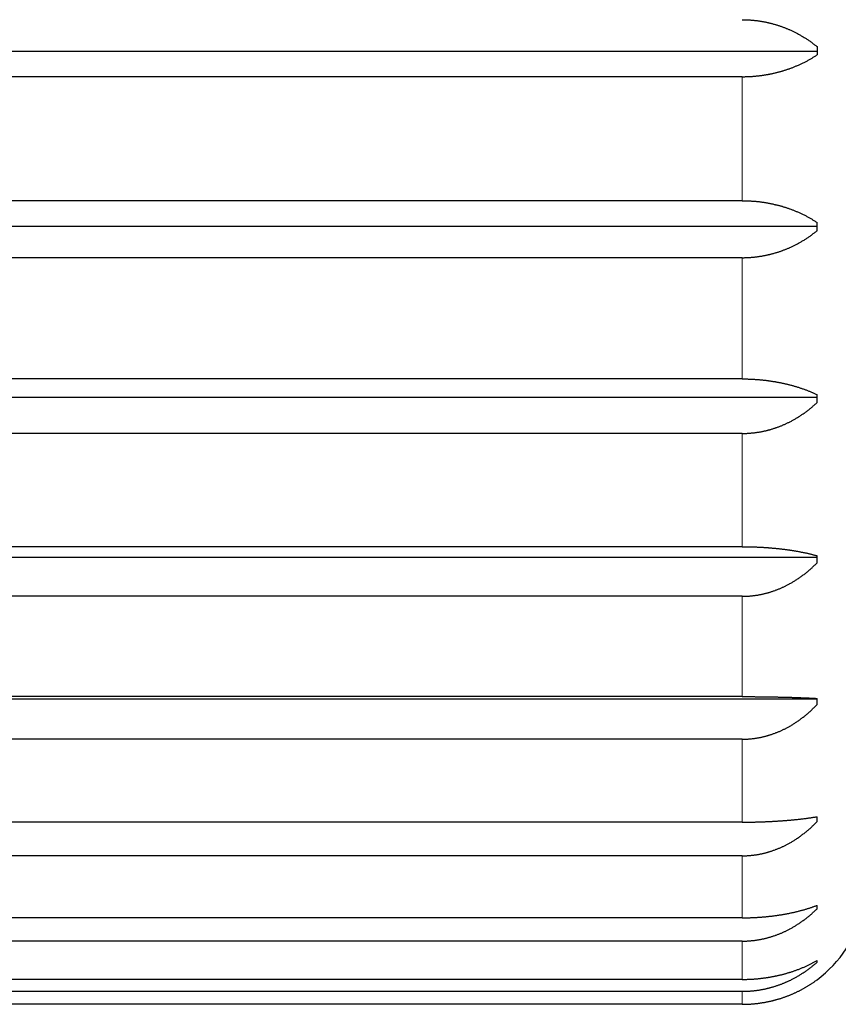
# Model space of a CAD drawing. Header units: millimetres. Extents: x 8 to 760, y 12 to 454.
# Tile 98 of 116: x 601 to 611, y 409 to 421. Entities that reach past the tile are written whole.
import ezdxf

# ---------------------------------------------------------------- set-up
doc = ezdxf.new("R2010")
doc.units = ezdxf.units.MM

msp = doc.modelspace()

# ---------------------------------------------------------------- linework, layer by layer
at = {"color": 7, "linetype": 'Continuous', "lineweight": 30}
for p, q in [((610.604, 420.602), (610.604, 420.502)), ((591.574, 420.547), (610.604, 420.547)), ((609.704, 420.24), (592.704, 420.24)), ((609.704, 418.752), (592.704, 418.752)), ((591.574, 418.446), (610.604, 418.446)), ((610.604, 418.391), (610.604, 418.49)), ((609.704, 418.067), (592.704, 418.067)), ((609.704, 416.612), (592.704, 416.612)), ((610.604, 416.328), (610.604, 416.423)), ((591.574, 416.391), (610.604, 416.391)), ((609.704, 415.957), (592.704, 415.957)), ((609.704, 414.597), (592.704, 414.597)), ((591.574, 414.471), (610.604, 414.471)), ((610.604, 414.403), (610.604, 414.489)), ((609.704, 414.001), (592.704, 414.001)), ((591.574, 412.771), (610.604, 412.771)), ((609.704, 412.797), (592.704, 412.797)), ((610.604, 412.701), (610.604, 412.775)), ((609.704, 412.285), (592.704, 412.285)), ((610.604, 411.296), (610.604, 411.355)), ((609.704, 411.289), (592.704, 411.289)), ((609.704, 410.885), (592.704, 410.885)), ((610.604, 410.249), (610.604, 410.29)), ((609.704, 410.141), (592.704, 410.141)), ((609.704, 409.861), (592.704, 409.861)), ((610.604, 409.607), (610.604, 409.627)), ((609.704, 409.401), (592.704, 409.401)), ((610.604, 409.396), (610.604, 409.396)), ((609.704, 409.257), (592.704, 409.257)), ((609.704, 409.102), (592.704, 409.102))]:
    msp.add_line(p, q, dxfattribs=at)
at = {"color": 8, "linetype": 'Continuous', "lineweight": 0}
for p, q in [((609.704, 418.752), (609.704, 420.24)), ((609.704, 416.612), (609.704, 418.067)), ((609.704, 414.597), (609.704, 415.957)), ((609.704, 412.797), (609.704, 414.001)), ((609.704, 411.289), (609.704, 412.285)), ((609.704, 410.141), (609.704, 410.885)), ((609.704, 409.401), (609.704, 409.861)), ((609.704, 409.102), (609.704, 409.257))]:
    msp.add_line(p, q, dxfattribs=at)
at = {"color": 7, "linetype": 'Continuous', "lineweight": 30}
msp.add_arc((609.704, 410.596), 1.5, 306.8699, 346.2293, dxfattribs=at)
for points, knots in [([(609.704, 420.925), (609.709, 420.925), (609.72, 420.925), (609.737, 420.925), (609.753, 420.924), (609.77, 420.924), (609.786, 420.923), (609.803, 420.922), (609.819, 420.92), (609.836, 420.919), (609.852, 420.917), (609.868, 420.916), (609.885, 420.914), (609.901, 420.911), (609.917, 420.909), (609.933, 420.906), (609.95, 420.904), (609.966, 420.901), (609.982, 420.898), (609.997, 420.894), (610.01, 420.891), (610.023, 420.888), (610.036, 420.885), (610.05, 420.882), (610.066, 420.878), (610.083, 420.873), (610.099, 420.869), (610.115, 420.864), (610.13, 420.859), (610.146, 420.854), (610.161, 420.849), (610.176, 420.844), (610.191, 420.838), (610.206, 420.833), (610.221, 420.827), (610.235, 420.821), (610.25, 420.815), (610.264, 420.809), (610.28, 420.802), (610.296, 420.795), (610.313, 420.787), (610.33, 420.779), (610.346, 420.77), (610.363, 420.762), (610.38, 420.753), (610.397, 420.743), (610.414, 420.733), (610.431, 420.723), (610.448, 420.713), (610.464, 420.703), (610.48, 420.692), (610.496, 420.682), (610.512, 420.671), (610.528, 420.66), (610.544, 420.648), (610.559, 420.637), (610.574, 420.625), (610.589, 420.614), (610.599, 420.606), (610.604, 420.602)], [0, 0, 0, 0, 0.016193, 0.03239, 0.048589, 0.064788, 0.080985, 0.097178, 0.113371, 0.129568, 0.145766, 0.161964, 0.178161, 0.194354, 0.210546, 0.226742, 0.24294, 0.259137, 0.275333, 0.291526, 0.304681, 0.317836, 0.330992, 0.344147, 0.361725, 0.379304, 0.396882, 0.413072, 0.429265, 0.44546, 0.461655, 0.477848, 0.494038, 0.510227, 0.526419, 0.542612, 0.558805, 0.574997, 0.591186, 0.610611, 0.63004, 0.64947, 0.668899, 0.688324, 0.709008, 0.729695, 0.750383, 0.77107, 0.791754, 0.812524, 0.833298, 0.854073, 0.874846, 0.895617, 0.916492, 0.937369, 0.958248, 0.979125, 1, 1, 1, 1]), ([(609.704, 420.24), (609.709, 420.24), (609.72, 420.24), (609.737, 420.241), (609.753, 420.241), (609.77, 420.242), (609.786, 420.242), (609.803, 420.243), (609.819, 420.244), (609.836, 420.245), (609.852, 420.247), (609.868, 420.248), (609.885, 420.25), (609.901, 420.252), (609.917, 420.253), (609.933, 420.256), (609.95, 420.258), (609.966, 420.26), (609.982, 420.263), (609.997, 420.265), (610.01, 420.268), (610.023, 420.27), (610.036, 420.272), (610.05, 420.275), (610.066, 420.279), (610.083, 420.282), (610.099, 420.286), (610.115, 420.29), (610.13, 420.294), (610.146, 420.298), (610.161, 420.302), (610.176, 420.306), (610.191, 420.311), (610.206, 420.315), (610.221, 420.32), (610.235, 420.325), (610.25, 420.329), (610.264, 420.334), (610.28, 420.34), (610.296, 420.346), (610.313, 420.352), (610.33, 420.359), (610.346, 420.366), (610.363, 420.373), (610.38, 420.38), (610.397, 420.388), (610.414, 420.396), (610.431, 420.404), (610.448, 420.412), (610.464, 420.42), (610.48, 420.429), (610.496, 420.437), (610.512, 420.446), (610.528, 420.455), (610.544, 420.464), (610.559, 420.474), (610.574, 420.483), (610.589, 420.493), (610.599, 420.499), (610.604, 420.502)], [0, 0, 0, 0, 0.016193, 0.03239, 0.048589, 0.064788, 0.080985, 0.097178, 0.113371, 0.129568, 0.145766, 0.161964, 0.178161, 0.194354, 0.210546, 0.226742, 0.24294, 0.259137, 0.275333, 0.291526, 0.304681, 0.317836, 0.330992, 0.344147, 0.361725, 0.379304, 0.396882, 0.413072, 0.429265, 0.44546, 0.461655, 0.477848, 0.494038, 0.510227, 0.526419, 0.542612, 0.558805, 0.574997, 0.591186, 0.610611, 0.63004, 0.64947, 0.668899, 0.688324, 0.709008, 0.729695, 0.750383, 0.77107, 0.791754, 0.812524, 0.833298, 0.854073, 0.874846, 0.895617, 0.916492, 0.937369, 0.958248, 0.979125, 1, 1, 1, 1]), ([(609.704, 418.752), (609.709, 418.752), (609.72, 418.752), (609.737, 418.752), (609.753, 418.751), (609.77, 418.751), (609.786, 418.75), (609.803, 418.749), (609.819, 418.748), (609.836, 418.747), (609.852, 418.746), (609.868, 418.744), (609.885, 418.743), (609.901, 418.741), (609.917, 418.739), (609.933, 418.737), (609.95, 418.735), (609.966, 418.732), (609.982, 418.73), (609.997, 418.727), (610.01, 418.725), (610.023, 418.722), (610.036, 418.72), (610.05, 418.717), (610.066, 418.714), (610.083, 418.71), (610.099, 418.706), (610.115, 418.702), (610.13, 418.699), (610.146, 418.695), (610.161, 418.69), (610.176, 418.686), (610.191, 418.682), (610.206, 418.677), (610.221, 418.673), (610.235, 418.668), (610.25, 418.663), (610.264, 418.658), (610.28, 418.653), (610.296, 418.647), (610.313, 418.64), (610.33, 418.634), (610.346, 418.627), (610.363, 418.62), (610.38, 418.612), (610.397, 418.605), (610.414, 418.597), (610.431, 418.589), (610.448, 418.581), (610.464, 418.572), (610.48, 418.564), (610.496, 418.555), (610.512, 418.546), (610.528, 418.537), (610.544, 418.528), (610.559, 418.519), (610.574, 418.509), (610.589, 418.5), (610.599, 418.493), (610.604, 418.49)], [0, 0, 0, 0, 0.016193, 0.03239, 0.048589, 0.064788, 0.080985, 0.097178, 0.113371, 0.129568, 0.145766, 0.161964, 0.178161, 0.194354, 0.210546, 0.226742, 0.24294, 0.259137, 0.275333, 0.291526, 0.304681, 0.317836, 0.330992, 0.344147, 0.361725, 0.379304, 0.396882, 0.413072, 0.429265, 0.44546, 0.461655, 0.477848, 0.494038, 0.510227, 0.526419, 0.542612, 0.558805, 0.574997, 0.591186, 0.610611, 0.63004, 0.64947, 0.668899, 0.688324, 0.709008, 0.729695, 0.750383, 0.77107, 0.791754, 0.812524, 0.833298, 0.854073, 0.874846, 0.895617, 0.916492, 0.937369, 0.958248, 0.979125, 1, 1, 1, 1]), ([(609.704, 418.067), (609.709, 418.067), (609.72, 418.067), (609.737, 418.068), (609.753, 418.068), (609.77, 418.069), (609.786, 418.07), (609.803, 418.071), (609.819, 418.072), (609.836, 418.073), (609.852, 418.075), (609.868, 418.077), (609.885, 418.079), (609.901, 418.081), (609.917, 418.084), (609.933, 418.086), (609.95, 418.089), (609.966, 418.092), (609.982, 418.095), (609.997, 418.098), (610.01, 418.101), (610.023, 418.104), (610.036, 418.107), (610.05, 418.111), (610.066, 418.115), (610.083, 418.119), (610.099, 418.124), (610.115, 418.129), (610.13, 418.133), (610.146, 418.138), (610.161, 418.143), (610.176, 418.149), (610.191, 418.154), (610.206, 418.16), (610.221, 418.165), (610.235, 418.171), (610.25, 418.177), (610.264, 418.183), (610.28, 418.19), (610.296, 418.198), (610.313, 418.206), (610.33, 418.214), (610.346, 418.222), (610.363, 418.231), (610.38, 418.24), (610.397, 418.249), (610.414, 418.259), (610.431, 418.269), (610.448, 418.279), (610.464, 418.29), (610.48, 418.3), (610.496, 418.311), (610.512, 418.322), (610.528, 418.333), (610.544, 418.344), (610.559, 418.356), (610.574, 418.367), (610.589, 418.379), (610.599, 418.387), (610.604, 418.391)], [0, 0, 0, 0, 0.016193, 0.03239, 0.048589, 0.064788, 0.080985, 0.097178, 0.113371, 0.129568, 0.145766, 0.161964, 0.178161, 0.194354, 0.210546, 0.226742, 0.24294, 0.259137, 0.275333, 0.291526, 0.304681, 0.317836, 0.330992, 0.344147, 0.361725, 0.379304, 0.396882, 0.413072, 0.429265, 0.44546, 0.461655, 0.477848, 0.494038, 0.510227, 0.526419, 0.542612, 0.558805, 0.574997, 0.591186, 0.610611, 0.63004, 0.64947, 0.668899, 0.688324, 0.709008, 0.729695, 0.750383, 0.77107, 0.791754, 0.812524, 0.833298, 0.854073, 0.874846, 0.895617, 0.916492, 0.937369, 0.958248, 0.979125, 1, 1, 1, 1]), ([(609.704, 416.612), (609.709, 416.612), (609.72, 416.612), (609.737, 416.611), (609.753, 416.611), (609.77, 416.611), (609.786, 416.61), (609.803, 416.61), (609.819, 416.609), (609.836, 416.608), (609.852, 416.607), (609.868, 416.606), (609.885, 416.605), (609.901, 416.604), (609.917, 416.602), (609.933, 416.601), (609.95, 416.599), (609.966, 416.597), (609.982, 416.596), (609.997, 416.594), (610.01, 416.592), (610.023, 416.59), (610.036, 416.588), (610.05, 416.586), (610.066, 416.584), (610.083, 416.581), (610.099, 416.579), (610.115, 416.576), (610.13, 416.573), (610.146, 416.57), (610.161, 416.567), (610.176, 416.564), (610.191, 416.561), (610.206, 416.558), (610.221, 416.554), (610.235, 416.551), (610.25, 416.547), (610.264, 416.544), (610.28, 416.54), (610.296, 416.536), (610.313, 416.531), (610.33, 416.526), (610.346, 416.521), (610.363, 416.516), (610.38, 416.511), (610.397, 416.505), (610.414, 416.5), (610.431, 416.494), (610.448, 416.488), (610.464, 416.482), (610.48, 416.476), (610.496, 416.469), (610.512, 416.463), (610.528, 416.457), (610.544, 416.45), (610.559, 416.443), (610.574, 416.436), (610.589, 416.43), (610.599, 416.425), (610.604, 416.423)], [0, 0, 0, 0, 0.016193, 0.03239, 0.048589, 0.064788, 0.080985, 0.097178, 0.113371, 0.129568, 0.145766, 0.161965, 0.178161, 0.194354, 0.210546, 0.226742, 0.24294, 0.259137, 0.275333, 0.291526, 0.304681, 0.317836, 0.330992, 0.344147, 0.361725, 0.379304, 0.396882, 0.413072, 0.429265, 0.44546, 0.461655, 0.477848, 0.494038, 0.510227, 0.526419, 0.542612, 0.558805, 0.574997, 0.591186, 0.610612, 0.63004, 0.64947, 0.668899, 0.688325, 0.709008, 0.729695, 0.750383, 0.77107, 0.791754, 0.812524, 0.833298, 0.854073, 0.874847, 0.895617, 0.916492, 0.937369, 0.958248, 0.979125, 1, 1, 1, 1]), ([(609.704, 415.957), (609.709, 415.957), (609.72, 415.957), (609.737, 415.957), (609.753, 415.958), (609.77, 415.958), (609.786, 415.959), (609.803, 415.961), (609.819, 415.962), (609.836, 415.964), (609.852, 415.966), (609.868, 415.968), (609.885, 415.97), (609.901, 415.973), (609.917, 415.975), (609.933, 415.978), (609.95, 415.981), (609.966, 415.985), (609.982, 415.988), (609.997, 415.992), (610.01, 415.995), (610.023, 415.999), (610.036, 416.002), (610.05, 416.006), (610.066, 416.011), (610.083, 416.016), (610.099, 416.022), (610.115, 416.027), (610.13, 416.033), (610.146, 416.038), (610.161, 416.044), (610.176, 416.05), (610.191, 416.056), (610.206, 416.063), (610.221, 416.069), (610.235, 416.076), (610.25, 416.083), (610.264, 416.09), (610.28, 416.098), (610.296, 416.106), (610.313, 416.115), (610.33, 416.125), (610.346, 416.134), (610.363, 416.144), (610.38, 416.155), (610.397, 416.166), (610.414, 416.177), (610.431, 416.188), (610.448, 416.2), (610.464, 416.212), (610.48, 416.224), (610.496, 416.236), (610.512, 416.248), (610.528, 416.261), (610.544, 416.274), (610.559, 416.287), (610.574, 416.301), (610.589, 416.314), (610.599, 416.323), (610.604, 416.328)], [0, 0, 0, 0, 0.016193, 0.03239, 0.048589, 0.064788, 0.080985, 0.097178, 0.113371, 0.129568, 0.145766, 0.161965, 0.178161, 0.194354, 0.210546, 0.226742, 0.24294, 0.259137, 0.275333, 0.291526, 0.304681, 0.317836, 0.330992, 0.344147, 0.361725, 0.379304, 0.396882, 0.413072, 0.429265, 0.44546, 0.461655, 0.477848, 0.494038, 0.510227, 0.526419, 0.542612, 0.558805, 0.574997, 0.591186, 0.610612, 0.63004, 0.64947, 0.668899, 0.688325, 0.709008, 0.729695, 0.750383, 0.77107, 0.791754, 0.812524, 0.833298, 0.854073, 0.874847, 0.895617, 0.916492, 0.937369, 0.958248, 0.979125, 1, 1, 1, 1]), ([(609.704, 414.597), (609.709, 414.597), (609.72, 414.597), (609.737, 414.597), (609.753, 414.597), (609.77, 414.597), (609.786, 414.596), (609.803, 414.596), (609.819, 414.596), (609.836, 414.595), (609.852, 414.595), (609.868, 414.594), (609.885, 414.593), (609.901, 414.593), (609.917, 414.592), (609.933, 414.591), (609.95, 414.59), (609.966, 414.589), (609.982, 414.588), (609.997, 414.587), (610.01, 414.586), (610.023, 414.585), (610.036, 414.584), (610.05, 414.583), (610.066, 414.581), (610.083, 414.58), (610.099, 414.578), (610.115, 414.577), (610.13, 414.575), (610.146, 414.574), (610.161, 414.572), (610.176, 414.57), (610.191, 414.568), (610.206, 414.566), (610.221, 414.565), (610.235, 414.563), (610.25, 414.561), (610.264, 414.559), (610.28, 414.556), (610.296, 414.554), (610.313, 414.551), (610.33, 414.548), (610.346, 414.546), (610.363, 414.543), (610.38, 414.54), (610.397, 414.537), (610.414, 414.533), (610.431, 414.53), (610.448, 414.527), (610.464, 414.523), (610.48, 414.52), (610.496, 414.516), (610.512, 414.513), (610.528, 414.509), (610.544, 414.505), (610.559, 414.501), (610.574, 414.497), (610.589, 414.493), (610.599, 414.491), (610.604, 414.489)], [0, 0, 0, 0, 0.016193, 0.03239, 0.048589, 0.064788, 0.080985, 0.097178, 0.113371, 0.129568, 0.145766, 0.161965, 0.178161, 0.194354, 0.210546, 0.226742, 0.24294, 0.259137, 0.275333, 0.291526, 0.304681, 0.317836, 0.330992, 0.344147, 0.361725, 0.379304, 0.396882, 0.413072, 0.429265, 0.44546, 0.461655, 0.477848, 0.494038, 0.510227, 0.526419, 0.542612, 0.558805, 0.574997, 0.591186, 0.610612, 0.63004, 0.64947, 0.668899, 0.688325, 0.709008, 0.729695, 0.750383, 0.77107, 0.791754, 0.812524, 0.833298, 0.854073, 0.874847, 0.895617, 0.916492, 0.937369, 0.958248, 0.979125, 1, 1, 1, 1]), ([(609.704, 414.001), (609.709, 414.001), (609.72, 414.001), (609.737, 414.001), (609.753, 414.002), (609.77, 414.003), (609.786, 414.004), (609.803, 414.005), (609.819, 414.007), (609.836, 414.009), (609.852, 414.011), (609.868, 414.013), (609.885, 414.015), (609.901, 414.018), (609.917, 414.021), (609.933, 414.024), (609.95, 414.028), (609.966, 414.031), (609.982, 414.035), (609.997, 414.039), (610.01, 414.043), (610.023, 414.046), (610.036, 414.05), (610.05, 414.055), (610.066, 414.06), (610.083, 414.065), (610.099, 414.071), (610.115, 414.077), (610.13, 414.083), (610.146, 414.089), (610.161, 414.096), (610.176, 414.102), (610.191, 414.109), (610.206, 414.116), (610.221, 414.123), (610.235, 414.13), (610.25, 414.138), (610.264, 414.145), (610.28, 414.154), (610.296, 414.163), (610.313, 414.173), (610.33, 414.183), (610.346, 414.193), (610.363, 414.204), (610.38, 414.215), (610.397, 414.227), (610.414, 414.239), (610.431, 414.252), (610.448, 414.264), (610.464, 414.277), (610.48, 414.29), (610.496, 414.304), (610.512, 414.317), (610.528, 414.331), (610.544, 414.345), (610.559, 414.359), (610.574, 414.374), (610.589, 414.388), (610.599, 414.398), (610.604, 414.403)], [0, 0, 0, 0, 0.016193, 0.03239, 0.048589, 0.064788, 0.080985, 0.097178, 0.113371, 0.129568, 0.145766, 0.161965, 0.178161, 0.194354, 0.210546, 0.226742, 0.24294, 0.259137, 0.275333, 0.291526, 0.304681, 0.317836, 0.330992, 0.344147, 0.361725, 0.379304, 0.396882, 0.413072, 0.429265, 0.44546, 0.461655, 0.477848, 0.494038, 0.510227, 0.526419, 0.542612, 0.558805, 0.574997, 0.591186, 0.610612, 0.63004, 0.64947, 0.668899, 0.688325, 0.709008, 0.729695, 0.750383, 0.77107, 0.791754, 0.812524, 0.833298, 0.854073, 0.874847, 0.895617, 0.916492, 0.937369, 0.958248, 0.979125, 1, 1, 1, 1]), ([(609.704, 412.797), (609.709, 412.797), (609.72, 412.797), (609.737, 412.797), (609.753, 412.797), (609.77, 412.797), (609.786, 412.797), (609.803, 412.797), (609.819, 412.797), (609.836, 412.797), (609.852, 412.796), (609.868, 412.796), (609.885, 412.796), (609.901, 412.796), (609.917, 412.796), (609.933, 412.796), (609.95, 412.795), (609.966, 412.795), (609.982, 412.795), (609.997, 412.795), (610.01, 412.795), (610.023, 412.794), (610.036, 412.794), (610.05, 412.794), (610.066, 412.794), (610.083, 412.793), (610.099, 412.793), (610.115, 412.793), (610.13, 412.792), (610.146, 412.792), (610.161, 412.792), (610.176, 412.791), (610.191, 412.791), (610.206, 412.791), (610.221, 412.79), (610.235, 412.79), (610.25, 412.79), (610.264, 412.789), (610.28, 412.789), (610.296, 412.788), (610.313, 412.788), (610.33, 412.787), (610.346, 412.787), (610.363, 412.786), (610.38, 412.785), (610.397, 412.785), (610.414, 412.784), (610.431, 412.783), (610.448, 412.783), (610.464, 412.782), (610.48, 412.781), (610.496, 412.781), (610.512, 412.78), (610.528, 412.779), (610.544, 412.778), (610.559, 412.778), (610.574, 412.777), (610.589, 412.776), (610.599, 412.775), (610.604, 412.775)], [0, 0, 0, 0, 0.016193, 0.03239, 0.048589, 0.064788, 0.080985, 0.097178, 0.113371, 0.129568, 0.145766, 0.161965, 0.178161, 0.194354, 0.210546, 0.226742, 0.24294, 0.259137, 0.275333, 0.291526, 0.304681, 0.317836, 0.330992, 0.344147, 0.361725, 0.379304, 0.396882, 0.413072, 0.429265, 0.44546, 0.461655, 0.477848, 0.494038, 0.510227, 0.526419, 0.542612, 0.558805, 0.574997, 0.591186, 0.610612, 0.63004, 0.64947, 0.668899, 0.688325, 0.709008, 0.729695, 0.750383, 0.77107, 0.791754, 0.812524, 0.833298, 0.854073, 0.874847, 0.895617, 0.916492, 0.937369, 0.958248, 0.979125, 1, 1, 1, 1]), ([(609.704, 412.285), (609.709, 412.285), (609.72, 412.285), (609.737, 412.286), (609.753, 412.286), (609.77, 412.287), (609.786, 412.288), (609.803, 412.29), (609.819, 412.291), (609.836, 412.293), (609.852, 412.295), (609.868, 412.298), (609.885, 412.3), (609.901, 412.303), (609.917, 412.306), (609.933, 412.309), (609.95, 412.313), (609.966, 412.317), (609.982, 412.321), (609.997, 412.325), (610.01, 412.329), (610.023, 412.332), (610.036, 412.336), (610.05, 412.341), (610.066, 412.346), (610.083, 412.352), (610.099, 412.358), (610.115, 412.364), (610.13, 412.37), (610.146, 412.376), (610.161, 412.383), (610.176, 412.39), (610.191, 412.397), (610.206, 412.404), (610.221, 412.411), (610.235, 412.419), (610.25, 412.427), (610.264, 412.435), (610.28, 412.443), (610.296, 412.453), (610.313, 412.463), (610.33, 412.473), (610.346, 412.484), (610.363, 412.495), (610.38, 412.507), (610.397, 412.519), (610.414, 412.532), (610.431, 412.545), (610.448, 412.558), (610.464, 412.571), (610.48, 412.584), (610.496, 412.598), (610.512, 412.612), (610.528, 412.626), (610.544, 412.641), (610.559, 412.656), (610.574, 412.671), (610.589, 412.686), (610.599, 412.696), (610.604, 412.701)], [0, 0, 0, 0, 0.016193, 0.03239, 0.048589, 0.064788, 0.080985, 0.097178, 0.113371, 0.129568, 0.145766, 0.161965, 0.178161, 0.194354, 0.210546, 0.226742, 0.24294, 0.259137, 0.275333, 0.291526, 0.304681, 0.317836, 0.330992, 0.344147, 0.361725, 0.379304, 0.396882, 0.413072, 0.429265, 0.44546, 0.461655, 0.477848, 0.494038, 0.510227, 0.526419, 0.542612, 0.558805, 0.574997, 0.591186, 0.610612, 0.63004, 0.64947, 0.668899, 0.688325, 0.709008, 0.729695, 0.750383, 0.77107, 0.791754, 0.812524, 0.833298, 0.854073, 0.874847, 0.895617, 0.916492, 0.937369, 0.958248, 0.979125, 1, 1, 1, 1]), ([(609.704, 411.289), (609.709, 411.289), (609.72, 411.289), (609.737, 411.29), (609.753, 411.29), (609.77, 411.29), (609.786, 411.29), (609.803, 411.29), (609.819, 411.29), (609.836, 411.291), (609.852, 411.291), (609.868, 411.291), (609.885, 411.292), (609.901, 411.292), (609.917, 411.293), (609.933, 411.293), (609.95, 411.294), (609.966, 411.294), (609.982, 411.295), (609.997, 411.296), (610.01, 411.296), (610.023, 411.297), (610.036, 411.297), (610.05, 411.298), (610.066, 411.299), (610.083, 411.3), (610.099, 411.301), (610.115, 411.302), (610.13, 411.303), (610.146, 411.304), (610.161, 411.305), (610.176, 411.306), (610.191, 411.307), (610.206, 411.308), (610.221, 411.309), (610.235, 411.31), (610.25, 411.312), (610.264, 411.313), (610.28, 411.314), (610.296, 411.316), (610.313, 411.317), (610.33, 411.319), (610.346, 411.321), (610.363, 411.322), (610.38, 411.324), (610.397, 411.326), (610.414, 411.328), (610.431, 411.33), (610.448, 411.332), (610.464, 411.334), (610.48, 411.336), (610.496, 411.338), (610.512, 411.341), (610.528, 411.343), (610.544, 411.345), (610.559, 411.347), (610.574, 411.35), (610.589, 411.352), (610.599, 411.354), (610.604, 411.355)], [0, 0, 0, 0, 0.016193, 0.03239, 0.048589, 0.064788, 0.080985, 0.097178, 0.113371, 0.129568, 0.145766, 0.161965, 0.178161, 0.194354, 0.210546, 0.226742, 0.24294, 0.259137, 0.275333, 0.291526, 0.304681, 0.317836, 0.330992, 0.344147, 0.361725, 0.379304, 0.396882, 0.413072, 0.429265, 0.44546, 0.461655, 0.477848, 0.494038, 0.510227, 0.526419, 0.542612, 0.558805, 0.574997, 0.591186, 0.610612, 0.63004, 0.64947, 0.668899, 0.688325, 0.709008, 0.729695, 0.750383, 0.77107, 0.791754, 0.812524, 0.833298, 0.854073, 0.874847, 0.895617, 0.916492, 0.937369, 0.958248, 0.979125, 1, 1, 1, 1]), ([(609.704, 410.885), (609.709, 410.885), (609.72, 410.885), (609.737, 410.885), (609.753, 410.886), (609.77, 410.887), (609.786, 410.888), (609.803, 410.889), (609.819, 410.891), (609.836, 410.892), (609.852, 410.895), (609.868, 410.897), (609.885, 410.899), (609.901, 410.902), (609.917, 410.905), (609.933, 410.909), (609.95, 410.912), (609.966, 410.916), (609.982, 410.92), (609.997, 410.924), (610.01, 410.928), (610.023, 410.931), (610.036, 410.935), (610.05, 410.94), (610.066, 410.945), (610.083, 410.951), (610.099, 410.957), (610.115, 410.963), (610.13, 410.969), (610.146, 410.975), (610.161, 410.981), (610.176, 410.988), (610.191, 410.995), (610.206, 411.002), (610.221, 411.009), (610.235, 411.017), (610.25, 411.024), (610.264, 411.032), (610.28, 411.041), (610.296, 411.05), (610.313, 411.06), (610.33, 411.071), (610.346, 411.081), (610.363, 411.092), (610.38, 411.104), (610.397, 411.116), (610.414, 411.129), (610.431, 411.141), (610.448, 411.154), (610.464, 411.167), (610.48, 411.181), (610.496, 411.194), (610.512, 411.208), (610.528, 411.222), (610.544, 411.236), (610.559, 411.251), (610.574, 411.266), (610.589, 411.281), (610.599, 411.291), (610.604, 411.296)], [0, 0, 0, 0, 0.016193, 0.03239, 0.048589, 0.064788, 0.080985, 0.097178, 0.113371, 0.129568, 0.145766, 0.161965, 0.178161, 0.194354, 0.210546, 0.226742, 0.24294, 0.259137, 0.275333, 0.291526, 0.304681, 0.317836, 0.330992, 0.344147, 0.361725, 0.379304, 0.396882, 0.413072, 0.429265, 0.44546, 0.461655, 0.477848, 0.494038, 0.510227, 0.526419, 0.542612, 0.558805, 0.574997, 0.591186, 0.610612, 0.63004, 0.64947, 0.668899, 0.688325, 0.709008, 0.729695, 0.750383, 0.77107, 0.791754, 0.812524, 0.833298, 0.854073, 0.874847, 0.895617, 0.916492, 0.937369, 0.958248, 0.979125, 1, 1, 1, 1]), ([(609.704, 410.141), (609.709, 410.141), (609.72, 410.141), (609.737, 410.141), (609.753, 410.141), (609.77, 410.141), (609.786, 410.142), (609.803, 410.142), (609.819, 410.143), (609.836, 410.143), (609.852, 410.144), (609.868, 410.145), (609.885, 410.146), (609.901, 410.147), (609.917, 410.148), (609.933, 410.149), (609.95, 410.151), (609.966, 410.152), (609.982, 410.153), (609.997, 410.155), (610.01, 410.156), (610.023, 410.158), (610.036, 410.159), (610.05, 410.161), (610.066, 410.162), (610.083, 410.165), (610.099, 410.167), (610.115, 410.169), (610.13, 410.171), (610.146, 410.173), (610.161, 410.176), (610.176, 410.178), (610.191, 410.181), (610.206, 410.183), (610.221, 410.186), (610.235, 410.189), (610.25, 410.191), (610.264, 410.194), (610.28, 410.197), (610.296, 410.201), (610.313, 410.204), (610.33, 410.208), (610.346, 410.212), (610.363, 410.216), (610.38, 410.22), (610.397, 410.225), (610.414, 410.229), (610.431, 410.234), (610.448, 410.238), (610.464, 410.243), (610.48, 410.248), (610.496, 410.253), (610.512, 410.258), (610.528, 410.263), (610.544, 410.268), (610.559, 410.274), (610.574, 410.279), (610.589, 410.284), (610.599, 410.288), (610.604, 410.29)], [0, 0, 0, 0, 0.016193, 0.03239, 0.048589, 0.064788, 0.080985, 0.097178, 0.113371, 0.129568, 0.145766, 0.161965, 0.178161, 0.194354, 0.210546, 0.226742, 0.24294, 0.259137, 0.275333, 0.291526, 0.304681, 0.317836, 0.330992, 0.344147, 0.361725, 0.379304, 0.396882, 0.413072, 0.429265, 0.44546, 0.461655, 0.477848, 0.494038, 0.510227, 0.526419, 0.542612, 0.558805, 0.574997, 0.591186, 0.610612, 0.63004, 0.64947, 0.668899, 0.688325, 0.709008, 0.729695, 0.750383, 0.77107, 0.791754, 0.812524, 0.833298, 0.854073, 0.874847, 0.895617, 0.916492, 0.937369, 0.958248, 0.979125, 1, 1, 1, 1]), ([(609.704, 409.861), (609.709, 409.861), (609.72, 409.861), (609.737, 409.861), (609.753, 409.862), (609.77, 409.862), (609.786, 409.863), (609.803, 409.865), (609.819, 409.866), (609.836, 409.868), (609.852, 409.87), (609.868, 409.872), (609.885, 409.874), (609.901, 409.877), (609.917, 409.88), (609.933, 409.883), (609.95, 409.886), (609.966, 409.89), (609.982, 409.894), (609.997, 409.897), (610.01, 409.901), (610.023, 409.905), (610.036, 409.908), (610.05, 409.912), (610.066, 409.917), (610.083, 409.923), (610.099, 409.928), (610.115, 409.934), (610.13, 409.94), (610.146, 409.946), (610.161, 409.952), (610.176, 409.958), (610.191, 409.965), (610.206, 409.971), (610.221, 409.978), (610.235, 409.985), (610.25, 409.993), (610.264, 410), (610.28, 410.008), (610.296, 410.017), (610.313, 410.027), (610.33, 410.036), (610.346, 410.046), (610.363, 410.057), (610.38, 410.068), (610.397, 410.079), (610.414, 410.091), (610.431, 410.103), (610.448, 410.115), (610.464, 410.127), (610.48, 410.14), (610.496, 410.153), (610.512, 410.166), (610.528, 410.179), (610.544, 410.193), (610.559, 410.207), (610.574, 410.221), (610.589, 410.235), (610.599, 410.244), (610.604, 410.249)], [0, 0, 0, 0, 0.016193, 0.03239, 0.048589, 0.064788, 0.080985, 0.097178, 0.113371, 0.129568, 0.145766, 0.161965, 0.178161, 0.194354, 0.210546, 0.226742, 0.24294, 0.259137, 0.275333, 0.291526, 0.304681, 0.317836, 0.330992, 0.344147, 0.361725, 0.379304, 0.396882, 0.413072, 0.429265, 0.44546, 0.461655, 0.477848, 0.494038, 0.510227, 0.526419, 0.542612, 0.558805, 0.574997, 0.591186, 0.610612, 0.63004, 0.64947, 0.668899, 0.688325, 0.709008, 0.729695, 0.750383, 0.77107, 0.791754, 0.812524, 0.833298, 0.854073, 0.874847, 0.895617, 0.916492, 0.937369, 0.958248, 0.979125, 1, 1, 1, 1]), ([(609.704, 409.401), (609.709, 409.401), (609.72, 409.401), (609.737, 409.401), (609.753, 409.401), (609.77, 409.402), (609.786, 409.402), (609.803, 409.403), (609.819, 409.404), (609.836, 409.405), (609.852, 409.406), (609.868, 409.407), (609.885, 409.409), (609.901, 409.41), (609.917, 409.412), (609.933, 409.414), (609.95, 409.416), (609.966, 409.418), (609.982, 409.42), (609.997, 409.422), (610.01, 409.424), (610.023, 409.426), (610.036, 409.428), (610.05, 409.431), (610.066, 409.434), (610.083, 409.437), (610.099, 409.44), (610.115, 409.444), (610.13, 409.447), (610.146, 409.45), (610.161, 409.454), (610.176, 409.458), (610.191, 409.461), (610.206, 409.465), (610.221, 409.469), (610.235, 409.474), (610.25, 409.478), (610.264, 409.482), (610.28, 409.487), (610.296, 409.492), (610.313, 409.498), (610.33, 409.503), (610.346, 409.509), (610.363, 409.515), (610.38, 409.522), (610.397, 409.528), (610.414, 409.535), (610.431, 409.542), (610.448, 409.549), (610.464, 409.556), (610.48, 409.564), (610.496, 409.571), (610.512, 409.579), (610.528, 409.587), (610.544, 409.595), (610.559, 409.603), (610.574, 409.611), (610.589, 409.619), (610.599, 409.625), (610.604, 409.627)], [0, 0, 0, 0, 0.0161933, 0.0323903, 0.0485891, 0.0647879, 0.0809849, 0.0971782, 0.1133712, 0.1295677, 0.1457661, 0.1619645, 0.1781612, 0.1943542, 0.2105465, 0.2267422, 0.2429397, 0.2591373, 0.2753332, 0.2915256, 0.3046806, 0.3178364, 0.3309923, 0.3441473, 0.3617252, 0.3793041, 0.396882, 0.4130721, 0.4292653, 0.44546, 0.4616548, 0.4778481, 0.4940384, 0.5102273, 0.5264189, 0.542612, 0.5588052, 0.5749971, 0.5911861, 0.6106115, 0.6300402, 0.6494701, 0.668899, 0.6883246, 0.709008, 0.7296949, 0.7503832, 0.7710705, 0.7917541, 0.8125244, 0.833298, 0.8540727, 0.8748465, 0.8956171, 0.9164916, 0.9373691, 0.9582476, 0.9791253, 1, 1, 1, 1]), ([(609.704, 409.257), (609.709, 409.258), (609.72, 409.258), (609.737, 409.258), (609.753, 409.258), (609.77, 409.259), (609.786, 409.26), (609.803, 409.261), (609.819, 409.263), (609.836, 409.264), (609.852, 409.266), (609.868, 409.268), (609.885, 409.27), (609.901, 409.272), (609.917, 409.275), (609.933, 409.278), (609.95, 409.281), (609.966, 409.284), (609.982, 409.287), (609.997, 409.291), (610.01, 409.294), (610.023, 409.297), (610.036, 409.3), (610.05, 409.304), (610.066, 409.309), (610.083, 409.313), (610.099, 409.319), (610.115, 409.324), (610.13, 409.329), (610.146, 409.334), (610.161, 409.34), (610.176, 409.345), (610.191, 409.351), (610.206, 409.357), (610.221, 409.363), (610.235, 409.37), (610.25, 409.376), (610.264, 409.383), (610.28, 409.39), (610.296, 409.398), (610.313, 409.407), (610.33, 409.415), (610.346, 409.424), (610.363, 409.434), (610.38, 409.444), (610.397, 409.454), (610.414, 409.465), (610.431, 409.475), (610.448, 409.486), (610.464, 409.497), (610.48, 409.509), (610.496, 409.52), (610.512, 409.532), (610.528, 409.544), (610.544, 409.556), (610.559, 409.569), (610.574, 409.581), (610.589, 409.594), (610.599, 409.602), (610.604, 409.607)], [0, 0, 0, 0, 0.016193, 0.03239, 0.048589, 0.064788, 0.080985, 0.097178, 0.113371, 0.129568, 0.145766, 0.161965, 0.178161, 0.194354, 0.210546, 0.226742, 0.24294, 0.259137, 0.275333, 0.291526, 0.304681, 0.317836, 0.330992, 0.344147, 0.361725, 0.379304, 0.396882, 0.413072, 0.429265, 0.44546, 0.461655, 0.477848, 0.494038, 0.510227, 0.526419, 0.542612, 0.558805, 0.574997, 0.591186, 0.610612, 0.63004, 0.64947, 0.668899, 0.688325, 0.709008, 0.729695, 0.750383, 0.77107, 0.791754, 0.812524, 0.833298, 0.854073, 0.874847, 0.895617, 0.916492, 0.937369, 0.958248, 0.979125, 1, 1, 1, 1]), ([(609.704, 409.102), (609.709, 409.102), (609.72, 409.102), (609.737, 409.102), (609.753, 409.103), (609.77, 409.103), (609.786, 409.104), (609.803, 409.105), (609.819, 409.106), (609.836, 409.108), (609.852, 409.109), (609.868, 409.111), (609.885, 409.112), (609.901, 409.115), (609.917, 409.117), (609.933, 409.119), (609.949, 409.122), (609.966, 409.124), (609.982, 409.127), (609.997, 409.13), (610.01, 409.133), (610.023, 409.135), (610.036, 409.138), (610.049, 409.141), (610.062, 409.144), (610.074, 409.147), (610.087, 409.15), (610.101, 409.154), (610.115, 409.158), (610.13, 409.162), (610.146, 409.167), (610.161, 409.171), (610.176, 409.176), (610.191, 409.181), (610.206, 409.186), (610.221, 409.191), (610.235, 409.197), (610.25, 409.202), (610.264, 409.208), (610.279, 409.213), (610.293, 409.219), (610.307, 409.225), (610.321, 409.231), (610.335, 409.238), (610.349, 409.244), (610.363, 409.251), (610.377, 409.258), (610.392, 409.265), (610.406, 409.272), (610.42, 409.279), (610.434, 409.287), (610.448, 409.295), (610.461, 409.303), (610.475, 409.311), (610.488, 409.319), (610.502, 409.327), (610.515, 409.335), (610.528, 409.343), (610.541, 409.352), (610.554, 409.361), (610.567, 409.369), (610.579, 409.378), (610.592, 409.387), (610.6, 409.393), (610.604, 409.396)], [0, 0, 0, 0, 0.016179, 0.03236, 0.048539, 0.064752, 0.080965, 0.097178, 0.113357, 0.129538, 0.145717, 0.161929, 0.178142, 0.194354, 0.210533, 0.226713, 0.242893, 0.259103, 0.275315, 0.291525, 0.304677, 0.317829, 0.330988, 0.344147, 0.357327, 0.370507, 0.383694, 0.396882, 0.41306, 0.42924, 0.445419, 0.461625, 0.477832, 0.494038, 0.510216, 0.526395, 0.542574, 0.558777, 0.574982, 0.591185, 0.607363, 0.623542, 0.63972, 0.655921, 0.672123, 0.688324, 0.70555, 0.722776, 0.740001, 0.757252, 0.774503, 0.791754, 0.809053, 0.826352, 0.843651, 0.860973, 0.878295, 0.895617, 0.913004, 0.930391, 0.947778, 0.965185, 0.982593, 1, 1, 1, 1])]:
    msp.add_open_spline(points, degree=3, knots=knots, dxfattribs=at)

doc.saveas('drawing.dxf')
